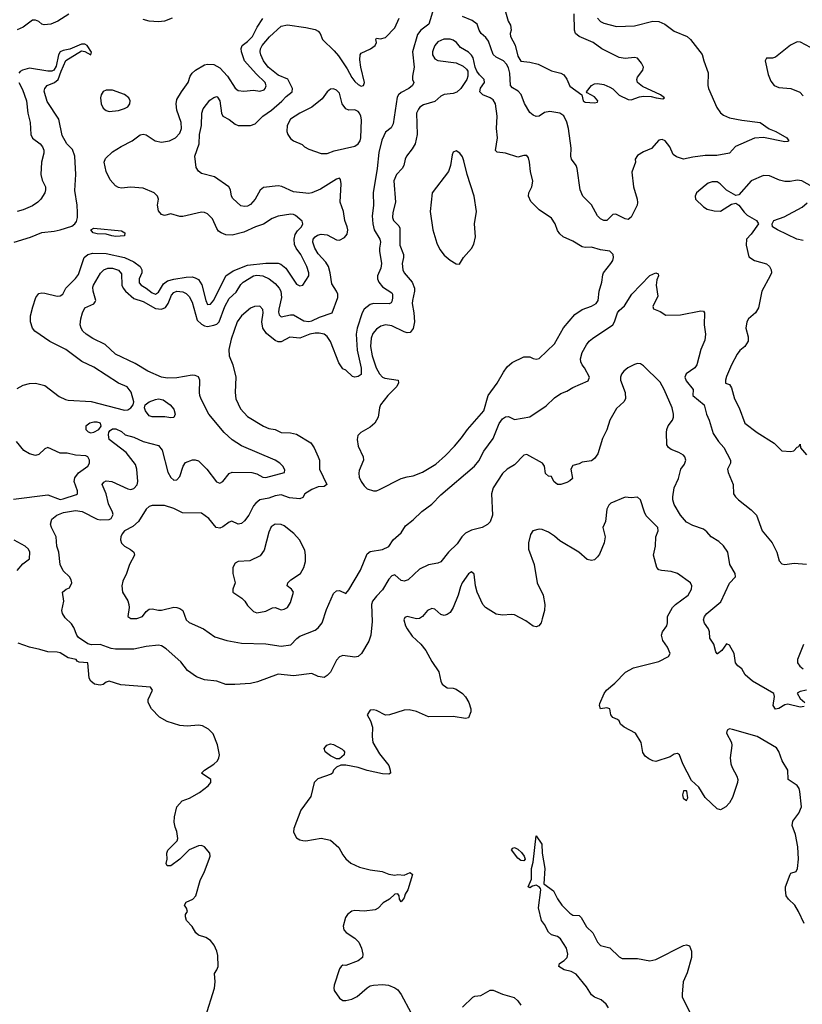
# Model space of a CAD drawing. Header units: inches. Extents: x 1384664 to 1536621, y 460766 to 646467.
# Tile 146 of 256: x 1443366 to 1448464, y 501544 to 507959. Entities that reach past the tile are written whole.
import ezdxf

# ---------------------------------------------------------------- set-up
doc = ezdxf.new("R2010")
doc.units = ezdxf.units.IN
doc.header["$MEASUREMENT"] = 0
doc.layers.add('B4540', color=7, linetype='Continuous')

msp = doc.modelspace()

# ---------------------------------------------------------------- linework, layer by layer
at = {"layer": 'B4540', "color": 5}
for points, elevation in [([(1443685.7, 507994.3), (1443615.6, 507950), (1443570, 507930.8), (1443525.7, 507925.7), (1443510.2, 507930.2), (1443490, 507947), (1443470, 507956.5), (1443450, 507955.3), (1443390, 507910.3), (1443350, 507892.4)], 620), ([(1446062.9, 508037.1), (1446031.3, 507930), (1445979.4, 507890), (1445957.9, 507862.1), (1445924.1, 507750), (1445935.5, 507650), (1445923.8, 507590), (1445925.5, 507570), (1445934, 507550), (1445924.6, 507530), (1445900.3, 507510), (1445850, 507485), (1445833.2, 507470), (1445825, 507455), (1445799, 507281.1), (1445786, 507254), (1445750, 507226), (1445737, 507203), (1445725.2, 507174.8), (1445705.6, 507094.4), (1445695.2, 506990), (1445668.6, 506831.4), (1445671.1, 506748.9), (1445661.9, 506681.9), (1445665.8, 506630), (1445675, 506590), (1445712.3, 506530), (1445717.1, 506510), (1445709.2, 506470), (1445710.1, 506450), (1445723.8, 506370), (1445719, 506341), (1445697.4, 506290), (1445697.4, 506270), (1445704.9, 506250), (1445730, 506218.6), (1445790, 506180.3), (1445795.4, 506170), (1445794.4, 506145.6), (1445790, 506123.7), (1445784.8, 506115.2), (1445771.9, 506108.1), (1445671.1, 506111.1), (1445650, 506104), (1445610, 506072.9), (1445597.1, 506050), (1445564.5, 505950), (1445558.5, 505910), (1445565.2, 505805.2), (1445590.9, 505689.1), (1445590, 505646.6), (1445570, 505633.6), (1445550, 505629.6), (1445534, 505634), (1445490, 505675.1), (1445470, 505683.7), (1445444.4, 505724.4), (1445390, 505862.7), (1445370, 505894.5), (1445350, 505909.6), (1445317.1, 505917.1), (1445290, 505917.4), (1445256, 505910), (1445190, 505884.2), (1445126, 505890), (1445070, 505861), (1445050, 505860.3), (1445030, 505868.8), (1444974.5, 505914.5), (1444949.9, 505949.9), (1444942.5, 505990), (1444952.7, 506050), (1444950.7, 506070), (1444930, 506091.8), (1444896, 506090), (1444870, 506080.3), (1444810, 506029.2), (1444782.4, 505990), (1444743.1, 505876.9), (1444729.5, 505810), (1444730.1, 505770.1), (1444754, 505710), (1444773.4, 505630), (1444769.3, 505530), (1444774.2, 505490), (1444803.9, 505423.9), (1444850, 505374.9), (1444953.4, 505310), (1444990, 505295.6), (1445030, 505288.9), (1445070, 505270.3), (1445130, 505268.2), (1445170, 505258.6), (1445262, 505202), (1445285.2, 505170), (1445311.4, 505110), (1445318.2, 505090), (1445320.1, 505030), (1445366, 504930), (1445350, 504918), (1445310, 504915.6), (1445270, 504898.7), (1445224, 504870), (1445210, 504847), (1445190, 504837.7), (1445124.6, 504844.6), (1445070, 504863.5), (1445030, 504858), (1444990, 504842.2), (1444930, 504830.6), (1444903.5, 504810), (1444889.2, 504790.8), (1444859, 504730), (1444830, 504693.8), (1444810, 504677.2), (1444790, 504671.5), (1444748.5, 504691.5), (1444730, 504686), (1444690, 504654), (1444670, 504647.3), (1444645.2, 504650), (1444599.3, 504710), (1444550, 504745.1), (1444426.6, 504746.6), (1444370, 504774.5), (1444310, 504794.5), (1444230, 504793), (1444210, 504787), (1444190, 504769.3), (1444139.3, 504690), (1444102.4, 504657.6), (1444048.9, 504630), (1444032.9, 504610), (1444024.4, 504590), (1444023.6, 504570), (1444029.3, 504549.3), (1444048.6, 504528.6), (1444088.1, 504508.1), (1444110, 504490.4), (1444114.4, 504470), (1444081.3, 504410), (1444061.3, 504350), (1444038, 504302), (1444032.6, 504270), (1444036.9, 504230), (1444070, 504173), (1444078, 504150), (1444079.6, 504130), (1444070.4, 504070), (1444090, 504058.3), (1444130, 504058.2), (1444165.6, 504070), (1444190, 504102.4), (1444210, 504118.7), (1444230, 504121.1), (1444270, 504111.7), (1444290, 504112.9), (1444370, 504131.7), (1444390, 504130.3), (1444410, 504123.1), (1444429, 504109), (1444451, 504050), (1444470, 504031), (1444563.6, 503990), (1444638, 503938), (1444715.1, 503915.1), (1444810, 503898), (1444970, 503893.7), (1445070, 503878.5), (1445133, 503887), (1445171.4, 503928.6), (1445190, 503942.3), (1445290, 503982.3), (1445310, 503996), (1445335.4, 504030), (1445364, 504116), (1445410, 504220.5), (1445430, 504238.4), (1445450, 504240.5), (1445490, 504221.6), (1445510, 504244.2), (1445586.8, 504373.2), (1445630, 504478.9), (1445650, 504495.3), (1445730, 504506.5), (1445770, 504526.3), (1445799.8, 504570), (1445850, 504615.3), (1445878.5, 504661.5), (1445930, 504700.2), (1445984.8, 504755.2), (1446050, 504801.8), (1446110, 504862.5), (1446329.5, 505050.5), (1446355.8, 505084.2), (1446390, 505148.5), (1446450, 505230.2), (1446490, 505329), (1446510, 505358.4), (1446530, 505371.2), (1446550, 505374.3), (1446590, 505354.9), (1446690, 505372.6), (1446795.7, 505444.3), (1446850, 505495), (1446890, 505524.2), (1446930, 505538), (1446970, 505563.8), (1447070, 505606), (1447077, 505630), (1447046, 505690), (1447029.7, 505710), (1447021.5, 505730), (1447019.8, 505750), (1447029.2, 505790.8), (1447058.6, 505841.4), (1447075.7, 505864.3), (1447097.5, 505882.5), (1447228.6, 505970), (1447240.3, 505990), (1447259.3, 506050), (1447270, 506064.6), (1447306.1, 506093.9), (1447353.5, 506170), (1447470, 506292.9), (1447510, 506310.3), (1447524, 506304), (1447526.4, 506290), (1447516.5, 506263.5), (1447512.2, 506230), (1447523.2, 506156.8), (1447490.6, 506090), (1447494.4, 506074.4), (1447537.3, 506057.3), (1447574, 506034), (1447670, 506036.1), (1447802.8, 506062.8), (1447819.1, 506059.1), (1447827.6, 506050), (1447824, 505970), (1447833.6, 505910), (1447828.2, 505871.8), (1447802.7, 505810), (1447777.2, 505710), (1447762.6, 505690), (1447708.1, 505651.9), (1447698.4, 505630), (1447707.2, 505607.2), (1447753.2, 505550), (1447751.6, 505510), (1447824.5, 505450), (1447839.3, 505390), (1447856.2, 505350), (1447882.5, 505262.5), (1447916.9, 505210), (1447951.5, 505171.5), (1447995.5, 505090), (1447995.2, 505070), (1447976.5, 505030), (1447980.3, 505010), (1448013.7, 504930), (1448016.5, 504870), (1448028.7, 504850), (1448048.7, 504830), (1448130, 504766.4), (1448165.3, 504730), (1448202, 504630), (1448268.2, 504550), (1448298, 504490), (1448314, 504434), (1448330, 504414), (1448350.5, 504410.5), (1448410, 504417.4), (1448490, 504411.5)], 660), ([(1447130.3, 507970), (1447150, 507948), (1447170, 507937.2), (1447254.3, 507914.3), (1447370, 507919.7), (1447489.7, 507950.3), (1447530, 507946.4), (1447567.3, 507930), (1447630, 507883.8), (1447713.4, 507850), (1447735.5, 507830), (1447811.7, 507731.7), (1447821.6, 507690), (1447850, 507612), (1447848.9, 507530), (1447853.4, 507510), (1447907.4, 507387.4), (1447931.4, 507351.4), (1447950, 507337.2), (1447990, 507320.6), (1448070, 507303.8), (1448189.2, 507289.2), (1448248.1, 507248.1), (1448291.4, 507231.4), (1448362.8, 507190), (1448376, 507170), (1448370, 507165.2), (1448350, 507163.6), (1448210.8, 507190.8), (1448152, 507188), (1448027.6, 507132.4), (1447990, 507089.8), (1447906, 507074), (1447830, 507073.7), (1447750, 507064.2), (1447690, 507050.9), (1447644.6, 507064.6), (1447621.8, 507081.8), (1447601.6, 507130), (1447570, 507169.5), (1447550, 507179.3), (1447530, 507173.2), (1447480.6, 507119.4), (1447430, 507098.4), (1447390, 507075.1), (1447374.8, 507050), (1447376.3, 507030), (1447353.6, 506966.4), (1447364.3, 506870), (1447389.1, 506790), (1447391.3, 506768.7), (1447388.4, 506750), (1447350, 506671.8), (1447330, 506657.2), (1447310, 506661.4), (1447248.9, 506691.1), (1447230, 506689.6), (1447190, 506651.6), (1447170, 506651.3), (1447150, 506662.4), (1447130, 506681.6), (1447090, 506751.8), (1447034, 506810), (1447017.4, 506850), (1446998, 506990), (1446989.8, 507010), (1446959.8, 507050), (1446955.3, 507070), (1446957.3, 507122.7), (1446941.6, 507250), (1446930, 507292.2), (1446910, 507331.6), (1446884.5, 507350), (1446819.4, 507360.6), (1446785.4, 507354.6), (1446750, 507329.5), (1446730, 507327.6), (1446710, 507336.9), (1446690, 507353.6), (1446653.5, 507413.5), (1446632.6, 507472.6), (1446613.1, 507493.1), (1446575.7, 507515.7), (1446562.4, 507530), (1446559.1, 507610), (1446550, 507646), (1446537.9, 507670), (1446516.4, 507690), (1446470, 507715), (1446450, 507732.1), (1446419.9, 507819.9), (1446403, 507843), (1446372.4, 507870), (1446359.3, 507890), (1446346.9, 507930), (1446314.2, 507954.2), (1446250, 507978.8)], 660), ([(1446521.3, 508041.3), (1446547.1, 507950), (1446562.5, 507922.5), (1446566.9, 507890), (1446560.4, 507870), (1446562.5, 507850), (1446593.8, 507793.8), (1446610, 507721.3), (1446630, 507688.2), (1446690, 507682.1), (1446743.6, 507670), (1446830, 507626.4), (1446890, 507609.8), (1446910, 507599.8), (1446930, 507571.2), (1446950, 507525.1), (1447028.7, 507470), (1447035.3, 507430), (1447050, 507421.2), (1447110, 507417), (1447130, 507422), (1447132.7, 507430), (1447110, 507455.5), (1447062, 507482), (1447058, 507490), (1447090.7, 507530), (1447110, 507540.5), (1447130, 507543.1), (1447170, 507536.5), (1447210, 507520.3), (1447230, 507507.6), (1447270, 507466.6), (1447330, 507439.3), (1447350, 507436.4), (1447403.1, 507456.9), (1447430, 507461.2), (1447478.7, 507458.7), (1447511.1, 507448.9), (1447555.6, 507444.4), (1447566, 507450), (1447540.7, 507470), (1447423.4, 507523.4), (1447390.2, 507550), (1447385.4, 507570), (1447390, 507583.7), (1447425.3, 507630), (1447428.8, 507650), (1447416.4, 507676.4), (1447390, 507708.5), (1447370, 507712.8), (1447310, 507705.1), (1447270, 507713), (1447157.1, 507770), (1447100.9, 507810), (1447011.1, 507850), (1446987.1, 507870), (1446979.6, 507890), (1446977.9, 507997.9)], 640), ([(1443350, 505557.1), (1443390, 505577.4), (1443430, 505589), (1443470, 505591.1), (1443530, 505575.2), (1443624.1, 505504.1), (1443664.5, 505484.5), (1443681.1, 505481.1), (1443830.9, 505470.9), (1444050, 505415.2), (1444070, 505417.7), (1444090.2, 505430), (1444105.9, 505450), (1444110.1, 505470), (1444091.8, 505531.8), (1444066.4, 505566.4), (1444010, 505590.9), (1443850, 505694.6), (1443771.4, 505731.4), (1443666.3, 505810), (1443562.5, 505862.5), (1443464.6, 505930), (1443448.9, 505948.9), (1443436.3, 505990), (1443437.1, 506030), (1443452.1, 506087.9), (1443470.9, 506149.1), (1443490, 506174.2), (1443510, 506178.9), (1443530, 506176.8), (1443610, 506158), (1443630, 506158.9), (1443648, 506170), (1443667.6, 506210), (1443730, 506273.2), (1443750, 506299.3), (1443786.8, 506410), (1443810.1, 506429.9), (1443843.1, 506436.9), (1443930, 506435.7), (1444049.2, 506409.2), (1444110, 506382.2), (1444150.4, 506350), (1444162.3, 506330), (1444162.5, 506310), (1444143.6, 506270), (1444144.8, 506244.8), (1444157.3, 506230), (1444190.5, 506210.5), (1444230, 506178.7), (1444250, 506169.9), (1444270, 506183.5), (1444302.2, 506237.8), (1444330, 506258.1), (1444370, 506269.6), (1444450, 506281.8), (1444490, 506282.8), (1444510, 506277.6), (1444530, 506265.6), (1444552.7, 506232.7), (1444578.4, 506130), (1444590, 506103.1), (1444610, 506105.1), (1444630, 506132), (1444709.2, 506290), (1444756.5, 506323.5), (1444850, 506358.7), (1444970, 506373.5), (1445050, 506371.9), (1445067.2, 506367.1), (1445100, 506340), (1445170, 506236.3), (1445190, 506224.4), (1445211.3, 506228.7), (1445248.7, 506290), (1445250.2, 506310), (1445236.3, 506350), (1445197.2, 506430), (1445168, 506470), (1445155.4, 506495.4), (1445153.1, 506530), (1445161.5, 506558.5), (1445176.5, 506583.5), (1445200.8, 506610), (1445210.4, 506630), (1445205.8, 506645.8), (1445163, 506683), (1445150.3, 506690.3), (1445131.4, 506691.4), (1445050, 506679.7), (1445010, 506663.6), (1444953.5, 506626.5), (1444902, 506610), (1444825.5, 506574.5), (1444750, 506555.8), (1444710, 506558), (1444678.7, 506570), (1444662.2, 506582.2), (1444650, 506598.9), (1444621.8, 506661.8), (1444590, 506693.8), (1444570, 506702.3), (1444550, 506704.5), (1444430, 506676.2), (1444410, 506675.9), (1444350, 506694), (1444310, 506682.6), (1444290, 506689), (1444270, 506714), (1444264.5, 506750), (1444270.2, 506790.2), (1444263.6, 506810), (1444242, 506830), (1444170, 506861.6), (1444088.1, 506868.1), (1444030, 506862.1), (1444010, 506865), (1443990, 506875.9), (1443955.9, 506915.9), (1443929.5, 506969.5), (1443917.2, 507030), (1443924.3, 507055.7), (1443970, 507098.8), (1444026.4, 507133.6), (1444099, 507170), (1444150, 507209.6), (1444170, 507214), (1444190, 507207.8), (1444249.6, 507170), (1444290, 507160.7), (1444342, 507170), (1444381.1, 507190), (1444410, 507219.6), (1444419.8, 507250), (1444417.8, 507290), (1444390.7, 507370), (1444385.9, 507410), (1444390, 507438), (1444419.8, 507490), (1444464.5, 507550), (1444476.9, 507590), (1444490.2, 507610), (1444511.2, 507630), (1444570, 507664.5), (1444590, 507669.9), (1444630, 507666.5), (1444670, 507644.4), (1444720.2, 507590), (1444770, 507512.8), (1444790, 507498.5), (1444826.5, 507493.5), (1444890, 507499.9), (1444930, 507493.8), (1444957.8, 507502.2), (1444966.2, 507510), (1444971.4, 507528.6), (1444965.1, 507550), (1444906.7, 507606.7), (1444830, 507691.3), (1444810.1, 507750), (1444809, 507771), (1444814.7, 507790), (1444850, 507816), (1444881.7, 507850), (1444912.9, 507910), (1444950, 507966.6)], 620), ([(1448475.1, 503484.9), (1448450, 503480.4), (1448370, 503498.9), (1448350, 503494.6), (1448310, 503471), (1448288.2, 503468.2), (1448273.8, 503490), (1448283.1, 503550), (1448277.3, 503570), (1448139.1, 503650), (1448090.7, 503690), (1448070.8, 503730), (1448044, 503750), (1448027.7, 503770), (1448018.8, 503830), (1447990, 503884.7), (1447970, 503892), (1447939, 503850), (1447911.8, 503828.2), (1447908.4, 503828.4), (1447900.5, 503840.5), (1447886.4, 503890), (1447862, 503930), (1447859.3, 503970), (1447852, 503990), (1447826.4, 504026.4), (1447820.7, 504050), (1447826.4, 504070), (1447842.2, 504090), (1447932.9, 504167.1), (1447990, 504287.2), (1448029.1, 504330), (1448026.7, 504350), (1447992.3, 504410), (1447978.2, 504490), (1447950.8, 504530.8), (1447920.2, 504560.2), (1447870.5, 504590), (1447842.3, 504622.3), (1447819.9, 504639.9), (1447750, 504663.2), (1447710, 504684.5), (1447670.2, 504730), (1447630, 504801), (1447620.4, 504830), (1447619.5, 504850), (1447629.2, 504910), (1447658, 504970), (1447672.2, 505030), (1447696.6, 505063.4), (1447705.4, 505090), (1447699.3, 505110), (1447690, 505122), (1447660.1, 505140.1), (1447610, 505159.3), (1447592.2, 505172.2), (1447582, 505190), (1447578.5, 505270), (1447582, 505290), (1447590, 505312.6), (1447617.7, 505350), (1447624.2, 505370), (1447625.6, 505390), (1447617.1, 505430), (1447564.8, 505550), (1447536.9, 505596.9), (1447430, 505703.5), (1447410, 505716.8), (1447390, 505718.9), (1447370, 505713.1), (1447327.7, 505690), (1447302, 505670), (1447285.7, 505650), (1447278.7, 505630), (1447278.6, 505610), (1447309.9, 505530), (1447312, 505490), (1447300.5, 505470), (1447254.4, 505425.6), (1447210.9, 505350), (1447190, 505287.3), (1447163, 505230), (1447131.1, 505130), (1447110, 505099.5), (1447090, 505086), (1447030, 505076.4), (1447010, 505065.5), (1446970, 505054), (1446955.1, 505030), (1446966, 504970), (1446950, 504954), (1446930, 504944), (1446890, 504930.8), (1446870, 504930.8), (1446846, 504950), (1446830, 504982), (1446810, 504984.7), (1446790, 505002), (1446784.7, 505050), (1446772, 505070), (1446670, 505126.7), (1446650, 505121.3), (1446590, 505059.5), (1446540.9, 505030), (1446510, 505001.6), (1446450, 504908.2), (1446440.2, 504870), (1446445.6, 504730), (1446430, 504686.8), (1446413.2, 504670), (1446379, 504650), (1446310, 504633.4), (1446270, 504612.8), (1446246.6, 504590), (1446215, 504545), (1446159.8, 504490), (1446110, 504427.8), (1446090, 504418.6), (1446030, 504407.6), (1445970, 504379.3), (1445897, 504310), (1445870, 504300.9), (1445862.6, 504302.6), (1445850, 504306), (1445810, 504343.1), (1445790, 504336.5), (1445770, 504313.8), (1445730, 504244.6), (1445690, 504204.4), (1445663.5, 504170), (1445658.2, 504150), (1445661.3, 504038.7), (1445653.6, 503950), (1445640.8, 503910), (1445593.5, 503830), (1445570, 503810.3), (1445550, 503805.3), (1445470, 503816.1), (1445450, 503808), (1445430, 503786), (1445390, 503708.7), (1445370, 503686.4), (1445350, 503673), (1445310, 503679.1), (1445270, 503700.5), (1445150, 503685.3), (1445050, 503694.9), (1444914.7, 503645.3), (1444870, 503634.9), (1444766.9, 503626.9), (1444710, 503628.4), (1444650, 503650.4), (1444570, 503658.4), (1444518.7, 503678.7), (1444459.5, 503719.5), (1444416, 503776), (1444320.6, 503860.6), (1444290, 503880.3), (1444270, 503883.2), (1444190, 503875.9), (1444110, 503858.3), (1443990, 503858.9), (1443962.7, 503862.7), (1443890, 503888.9), (1443833.2, 503886.8), (1443810, 503893.4), (1443750, 503934), (1443737.8, 503950), (1443718.2, 503998.2), (1443702.8, 504022.8), (1443662.7, 504062.8), (1443644.9, 504090), (1443641.3, 504110), (1443654.4, 504170), (1443646, 504230), (1443670, 504249.2), (1443690, 504257.2), (1443706, 504290), (1443702.4, 504310), (1443690.4, 504330), (1443650, 504368.2), (1443630.2, 504410), (1443621.6, 504490), (1443608.6, 504530), (1443604.3, 504590), (1443573.5, 504650), (1443566.6, 504673.4), (1443575.6, 504704.4), (1443607.9, 504732.1), (1443652, 504748), (1443730, 504762.3), (1443774, 504754), (1443870, 504705.5), (1443890, 504701.5), (1443950, 504703.8), (1443962, 504710), (1443974.3, 504734.3), (1443971.8, 504750), (1443945.5, 504805.5), (1443930, 504870.4), (1443904.6, 504930), (1443913.3, 504946.7), (1443930, 504954.4), (1443967.3, 504950), (1444070, 504902.3), (1444090, 504899.1), (1444110, 504905.8), (1444131.6, 504928.4), (1444136, 504950), (1444130.1, 505030), (1444120.1, 505060.1), (1444060, 505140), (1443950, 505223.1), (1443944.7, 505255.3), (1443947.7, 505272.3), (1443956.7, 505283.3), (1443970, 505293.6), (1443992.9, 505292.9), (1444030, 505277.2), (1444053.6, 505253.6), (1444110, 505239.7), (1444171.5, 505211.5), (1444270, 505184.7), (1444293.5, 505153.5), (1444332.2, 505012.2), (1444350, 504975.8), (1444370, 504959.8), (1444390, 504960.3), (1444410, 504983), (1444430.2, 505050), (1444446.7, 505073.3), (1444491, 505091), (1444510, 505092.2), (1444530, 505084.2), (1444584.2, 505030), (1444647.4, 504947.4), (1444670, 504939.5), (1444690, 504950.8), (1444730, 505002.2), (1444750, 505010.8), (1444879, 505010), (1444910, 504999.4), (1444950, 504977.8), (1444970, 504975.4), (1445090.2, 505009.8), (1445094, 505026), (1445080.4, 505050), (1445060.4, 505070), (1445029.4, 505089.4), (1444810, 505182.5), (1444750, 505222.9), (1444698.2, 505270), (1444599.3, 505390), (1444547.5, 505487.5), (1444538.6, 505510), (1444537, 505530), (1444540.2, 505610), (1444530, 505631.4), (1444510, 505641.3), (1444490, 505642.2), (1444390, 505626.1), (1444330, 505624.2), (1444290, 505631.1), (1444201.3, 505670), (1444119.4, 505719.4), (1443990, 505780.2), (1443922.5, 505842.5), (1443841.7, 505881.7), (1443798.4, 505910), (1443778.4, 505930), (1443766.4, 505950), (1443761.3, 505970), (1443764, 506010), (1443775.6, 506050), (1443790, 506081), (1443850, 506108.3), (1443858.4, 506121.6), (1443861.5, 506130), (1443844.9, 506190), (1443843.4, 506216.6), (1443846, 506230), (1443893.4, 506306.6), (1443914.8, 506330), (1443940.8, 506339.2), (1443970, 506339.3), (1444010, 506328), (1444030, 506304), (1444032.1, 506230), (1444039.5, 506210), (1444054.5, 506190), (1444110, 506143), (1444170, 506123.7), (1444250, 506076.7), (1444290, 506073.1), (1444315, 506085), (1444334, 506110), (1444355.5, 506164.5), (1444370, 506182.5), (1444390.2, 506189.8), (1444430, 506186.2), (1444450, 506174.6), (1444470, 506155.3), (1444490, 506119.7), (1444521.5, 506001.5), (1444550, 505974.3), (1444570, 505964.3), (1444590, 505961.1), (1444630, 505967.8), (1444650, 505976.4), (1444664.8, 505990), (1444701.9, 506090), (1444730, 506142.5), (1444776.1, 506183.9), (1444806.2, 506233.8), (1444821.3, 506250), (1444890, 506289.9), (1444910, 506295.4), (1444949.6, 506290), (1444990.3, 506270.3), (1445030, 506239.9), (1445056.7, 506210), (1445067.9, 506190), (1445072.1, 506150), (1445053.6, 506073.6), (1445052.7, 506052.7), (1445056.4, 506036.4), (1445070, 506023.1), (1445130, 506037.1), (1445150, 506036.1), (1445217.6, 505997.6), (1445250, 505992.6), (1445270, 505996.9), (1445319.1, 506020.9), (1445402.6, 506050), (1445438.4, 506150), (1445437.8, 506170), (1445430.1, 506190), (1445399.1, 506239.1), (1445389.1, 506310), (1445376.9, 506350), (1445359.5, 506379.5), (1445310, 506432.9), (1445288.6, 506470), (1445275, 506510), (1445276.9, 506530), (1445290, 506544.5), (1445305.7, 506554.3), (1445330, 506561.1), (1445370, 506557.8), (1445430, 506524.9), (1445450, 506523.6), (1445481, 506539), (1445498.2, 506561.8), (1445502.7, 506590), (1445498.9, 506610), (1445483.2, 506650), (1445474.8, 506710), (1445453.9, 506770), (1445461.1, 506890), (1445456.9, 506916.9), (1445450, 506927.3), (1445430, 506919.5), (1445325.2, 506854.8), (1445270, 506831.1), (1445250, 506827.1), (1445150, 506837.3), (1445072.7, 506872.7), (1445050, 506876.3), (1444955, 506865), (1444931.9, 506848.1), (1444900.8, 506790), (1444870, 506754.7), (1444850, 506744.1), (1444830, 506741.1), (1444807.3, 506747.3), (1444754.2, 506794.2), (1444745.8, 506810), (1444739.7, 506850), (1444728.8, 506870), (1444635.4, 506935.4), (1444550, 506957.2), (1444530, 506971.7), (1444516.3, 506996.3), (1444506.7, 507070), (1444535.6, 507150), (1444538.3, 507210), (1444550.2, 507270), (1444552.7, 507350), (1444562.2, 507377.8), (1444604.4, 507435.5), (1444630, 507453), (1444650, 507457.6), (1444654.5, 507454.5), (1444670, 507429.3), (1444679.7, 507350), (1444689.7, 507330), (1444730, 507309.8), (1444770, 507278.1), (1444790, 507269.9), (1444870, 507270.5), (1444899.1, 507280.9), (1444949.4, 507330), (1445006.9, 507370), (1445072.8, 507427.2), (1445101.6, 507458.4), (1445142, 507490), (1445142.3, 507510), (1445112.2, 507572.2), (1445050, 507597), (1444983.7, 507650), (1444954, 507690), (1444936.1, 507730), (1444932.7, 507750), (1444935.6, 507770), (1444946, 507790), (1444993.6, 507846.4), (1445070, 507916.5), (1445110, 507926.5), (1445230, 507909), (1445290, 507894.4), (1445310, 507884.7), (1445322.4, 507870), (1445338.7, 507830), (1445415.5, 507755.5), (1445443, 507723), (1445499.9, 507639.9), (1445530, 507583.1), (1445550, 507555.6), (1445570, 507535.8), (1445590, 507526.3), (1445604.7, 507530), (1445611.6, 507550), (1445588.7, 507648.7), (1445582.5, 507697.5), (1445583.8, 507730), (1445590, 507741.3), (1445650.7, 507770), (1445680.7, 507790), (1445691.3, 507811.3), (1445686.8, 507830), (1445690, 507838), (1445715.3, 507835.3), (1445750, 507842.7), (1445810, 507906.6), (1445838.9, 507970)], 640), ([(1444358.7, 507970), (1444310, 507950.2), (1444270, 507946), (1444210, 507949.2), (1444170, 507961.1)], 620), ([(1443330, 506508.9), (1443437.1, 506542.9), (1443510, 506573.3), (1443590, 506580.5), (1443630.5, 506589.5), (1443705.8, 506614.2), (1443725.9, 506630), (1443735.4, 506644.6), (1443742.2, 506670), (1443743.5, 506703.5), (1443741.6, 506750), (1443725.3, 506845.3), (1443731.5, 506950), (1443726.3, 507070), (1443710, 507113.7), (1443674.4, 507150), (1443643.7, 507203.7), (1443620.6, 507310), (1443545.8, 507425.8), (1443525.9, 507494.1), (1443529.3, 507510.7), (1443544.4, 507530), (1443593.1, 507550), (1443617.2, 507570), (1443635.5, 507624.5), (1443667.2, 507692.8), (1443770, 507755.6), (1443791.1, 507751.1), (1443830, 507729.4), (1443833.3, 507746.7), (1443804.9, 507790), (1443790, 507800.2), (1443770, 507800.5), (1443692.2, 507767.8), (1443650, 507758), (1443630, 507748.7), (1443619.8, 507730), (1443603.5, 507656.5), (1443589.1, 507630.9), (1443575.3, 507624.7), (1443550, 507623), (1443430, 507643.8), (1443383.6, 507630), (1443370, 507622.4), (1443360.7, 507610)], 580), ([(1448517.7, 507777.7), (1448452.1, 507812.1), (1448430, 507815.1), (1448387.3, 507792.7), (1448290, 507715.1), (1448269.3, 507709.3), (1448230, 507708), (1448222.8, 507690), (1448241.7, 507601.7), (1448257.6, 507557.6), (1448280.7, 507530), (1448310, 507517.1), (1448390, 507510.4), (1448447.5, 507487.5), (1448470, 507462.8)], 680), ([(1443361.1, 507550), (1443383.7, 507503.7), (1443410.5, 507430), (1443419, 507350), (1443435.1, 507290), (1443437.9, 507210), (1443450, 507187), (1443498.8, 507150), (1443515.1, 507130), (1443523, 507110), (1443523.1, 507090), (1443509.4, 507030.6), (1443503.4, 506950), (1443512.6, 506912.6), (1443533.4, 506870), (1443534.9, 506850), (1443529.9, 506830), (1443503.7, 506790), (1443484.6, 506770), (1443450, 506745.7), (1443390, 506719.5), (1443350, 506710.2)], 580), ([(1448529.5, 506870), (1448461.2, 506910), (1448430, 506912.5), (1448385.3, 506905.3), (1448350, 506905.1), (1448314.3, 506914.3), (1448250, 506942.7), (1448210, 506944.5), (1448130, 506909.3), (1448050, 506817.2), (1448030, 506814), (1447970, 506849.3), (1447929.3, 506890), (1447910, 506901.6), (1447877.3, 506902.7), (1447850, 506893.6), (1447830, 506879.5), (1447775.5, 506830), (1447766, 506810), (1447768.8, 506788.8), (1447819.8, 506739.8), (1447844.9, 506724.9), (1447890, 506712.7), (1447930, 506710.6), (1448002.5, 506757.5), (1448030, 506762.8), (1448050, 506751), (1448084.6, 506704.6), (1448104.9, 506684.9), (1448164.7, 506650), (1448178, 506630), (1448130, 506561.2), (1448100.7, 506530), (1448099.1, 506490), (1448114.8, 506414.8), (1448151.3, 506390), (1448230, 506367.7), (1448251, 506350), (1448260.7, 506330), (1448262, 506310), (1448254.9, 506290), (1448201.1, 506190), (1448178.5, 506081.4), (1448159.3, 506050), (1448112.7, 506010), (1448102.7, 505990), (1448096.5, 505950), (1448111.8, 505891.8), (1448110, 505863.6), (1448090, 505830.9), (1448057.2, 505802.8), (1448039.1, 505780.9), (1448002.4, 505710), (1447970, 505634), (1447962.4, 505610), (1447964, 505590), (1447990, 505583), (1448001.5, 505561.5), (1448021.7, 505490), (1448051.9, 505430), (1448088.8, 505330), (1448170, 505270.4), (1448280.3, 505200.3), (1448330, 505150.8), (1448390, 505146.8), (1448409.1, 505150.9), (1448430, 505174), (1448442, 505178), (1448450, 505194), (1448452, 505170), (1448490, 505124.7)], 680), ([(1448470, 506520.7), (1448429, 506530), (1448302, 506590), (1448268.7, 506610), (1448268, 506630), (1448278, 506650), (1448345.1, 506674.9), (1448463.1, 506736.9), (1448494.6, 506765.4)], 680), ([(1443325.2, 504834.8), (1443550, 504862.7), (1443630, 504834.1), (1443650, 504836.7), (1443735.4, 504864.6), (1443742.6, 504870), (1443743.5, 504890), (1443721.2, 504950), (1443725, 504975), (1443750, 505006.2), (1443810.4, 505050), (1443821.3, 505070), (1443820.3, 505090), (1443810.2, 505110.2), (1443797.6, 505117.6), (1443730, 505122.9), (1443675.1, 505135.1), (1443630, 505134.6), (1443550, 505170.8), (1443530, 505162.6), (1443490, 505125.5), (1443470, 505120.7), (1443430, 505131.1), (1443392.7, 505152.7), (1443346, 505210)], 620), ([(1448475.3, 502070), (1448439.5, 502150), (1448414.9, 502190), (1448372.7, 502230), (1448359.5, 502250), (1448353.4, 502290), (1448354.9, 502310), (1448383.7, 502390), (1448390, 502399.5), (1448424.7, 502410), (1448431.7, 502428.3), (1448439.6, 502490), (1448434.9, 502570), (1448419.2, 502650), (1448398.3, 502710), (1448402.6, 502737.5), (1448442, 502790), (1448458, 502830), (1448447.7, 502930), (1448442.7, 502950), (1448430.1, 502970.1), (1448370.5, 503010), (1448368.9, 503070), (1448332.9, 503130), (1448311.7, 503191.7), (1448296, 503216), (1448170, 503288.9), (1448010, 503335.3), (1447990, 503339.3), (1447973.2, 503330), (1447969.7, 503310), (1448001.5, 503250), (1448004.8, 503230), (1447993.7, 503150), (1447998.2, 503110), (1448006.2, 503086.2), (1448036.5, 503030), (1448042.9, 503010), (1448041.8, 502990), (1448010, 502890.7), (1447990, 502856.3), (1447965.2, 502830), (1447930, 502810.8), (1447910, 502818.8), (1447831.8, 502891.8), (1447790, 502958), (1447742.6, 503002.6), (1447686.4, 503110), (1447662.8, 503170), (1447650, 503178), (1447630, 503174), (1447602.8, 503157.2), (1447510, 503126.7), (1447490, 503130.3), (1447463.4, 503143.4), (1447441.2, 503161.2), (1447424.5, 503184.5), (1447414, 503250), (1447377.3, 503310), (1447302.8, 503350), (1447278.8, 503370), (1447270.4, 503390.4), (1447260.5, 503400.5), (1447230, 503413.4), (1447217.1, 503430), (1447210.3, 503470.3), (1447190, 503475.3), (1447148.5, 503470), (1447141.8, 503490), (1447145.1, 503505.1), (1447173.5, 503570), (1447189.2, 503590.8), (1447243, 503637), (1447311.8, 503708.2), (1447364.5, 503735.5), (1447530, 503778.3), (1447591.5, 503810), (1447602.6, 503830), (1447584.9, 503870), (1447554.9, 503914.9), (1447545.6, 503950), (1447552.9, 503970), (1447580.8, 504010), (1447586.5, 504030), (1447585.5, 504070), (1447617.6, 504130), (1447637.7, 504150), (1447719.5, 504210), (1447742.4, 504250), (1447743.8, 504270), (1447734.9, 504290), (1447650.2, 504350.2), (1447610, 504364.9), (1447546, 504370), (1447530, 504375.3), (1447515.3, 504390), (1447494.7, 504470), (1447507.9, 504530), (1447508.8, 504590), (1447525.5, 504630), (1447523.1, 504650), (1447446.6, 504726.6), (1447434.8, 504750), (1447410, 504831), (1447390, 504847.3), (1447350, 504844), (1447310, 504847.7), (1447217.2, 504810), (1447202.8, 504797.2), (1447191.2, 504770), (1447182.7, 504690), (1447165.1, 504650), (1447178.7, 504590), (1447173.4, 504550), (1447142.1, 504477.9), (1447130, 504458.7), (1447110, 504441.1), (1447090, 504435.8), (1447063.1, 504443.1), (1447007.3, 504490), (1446883.6, 504563.6), (1446850, 504593.7), (1446810, 504620.3), (1446770, 504637), (1446750, 504639.5), (1446709.2, 504630), (1446694.2, 504605.8), (1446679.6, 504550), (1446681.1, 504510), (1446717.2, 504410), (1446736.9, 504290), (1446775.1, 504210), (1446787.3, 504150), (1446784.2, 504110), (1446770, 504056), (1446762, 504030), (1446748.7, 504010), (1446730, 504003), (1446710, 504008.2), (1446662.3, 504042.3), (1446590, 504081.6), (1446570, 504084.9), (1446510, 504080.3), (1446470, 504085.7), (1446400.4, 504130), (1446383.6, 504150), (1446347, 504230), (1446335.8, 504270), (1446326, 504346), (1446310, 504361.7), (1446290, 504349.1), (1446248.6, 504290), (1446236.5, 504263.5), (1446223.2, 504210), (1446188.7, 504130), (1446170, 504098), (1446150, 504083.1), (1446130, 504077.6), (1446110, 504083), (1446070, 504119.5), (1446050, 504122.6), (1446022.9, 504110), (1445989.8, 504070.2), (1445970, 504058.3), (1445950, 504056.1), (1445890, 504071.6), (1445875.3, 504064.7), (1445867.8, 504050), (1445879.3, 504010), (1445889.8, 503990), (1445922.5, 503942.5), (1445979.3, 503890), (1446010.7, 503850), (1446050, 503778.7), (1446095.8, 503710), (1446108.7, 503648.7), (1446117.6, 503630), (1446150, 503606.6), (1446190, 503603.5), (1446210, 503597.4), (1446249.6, 503570), (1446270, 503547), (1446292.6, 503510), (1446305.6, 503470), (1446304.5, 503450), (1446290, 503411.3), (1446270, 503406.8), (1446190, 503418.7), (1446030, 503416.4), (1445950, 503452.2), (1445902, 503462), (1445870, 503460.4), (1445775.3, 503430), (1445750, 503427.8), (1445690, 503457.8), (1445670, 503463.7), (1445650, 503460.5), (1445629.3, 503430), (1445651.9, 503391.9), (1445664.7, 503350), (1445661.6, 503290), (1445667.3, 503250), (1445710, 503176), (1445770, 503100.9), (1445780.4, 503070), (1445780.7, 503050), (1445770, 503044.7), (1445730, 503045.5), (1445628.5, 503068.5), (1445570, 503086.8), (1445490, 503101.5), (1445457.2, 503102.8), (1445429.4, 503090), (1445410, 503070.6), (1445402.9, 503050), (1445395.4, 503044.6), (1445307.6, 503012.4), (1445285.1, 502990), (1445262, 502898), (1445198.5, 502810), (1445150.9, 502690), (1445150, 502665.2), (1445169.8, 502629.8), (1445190, 502616.9), (1445210, 502611.1), (1445230, 502609.6), (1445330, 502626.3), (1445390, 502613), (1445446, 502566), (1445470, 502517.2), (1445491.2, 502491.2), (1445524, 502464), (1445578.5, 502438.5), (1445650, 502420.4), (1445728, 502410), (1445770, 502392.7), (1445810, 502385.2), (1445830, 502389), (1445870, 502385.2), (1445910, 502404), (1445924, 502390), (1445894.8, 502290), (1445878, 502262), (1445870, 502238), (1445850, 502211.3), (1445840.7, 502230), (1445838.8, 502250), (1445830, 502264.7), (1445810, 502261), (1445775.3, 502230), (1445733.8, 502206.2), (1445701.2, 502170), (1445681, 502159), (1445610, 502150.3), (1445550, 502156.5), (1445528.7, 502151.3), (1445500.7, 502130), (1445488, 502110), (1445474.2, 502054.2), (1445477, 502030), (1445492.8, 502012.8), (1445550, 501976.3), (1445575.4, 501950), (1445592.1, 501910), (1445600.7, 501870), (1445599.5, 501850), (1445570, 501828.5), (1445490, 501797.3), (1445470, 501798.8), (1445461.2, 501790), (1445450, 501776), (1445414.3, 501670), (1445411.6, 501650), (1445415.3, 501635.3), (1445450, 501584), (1445470, 501569.2), (1445490, 501569.2), (1445530, 501578), (1445565.1, 501594.9), (1445630, 501651.6), (1445650, 501664.2), (1445670, 501669.6), (1445730, 501673.3), (1445768, 501670), (1445810, 501651.8), (1445830, 501638), (1445850, 501609.3), (1445914.7, 501490)], 620), ([(1443350.4, 504370), (1443386.4, 504413.6), (1443430, 504446), (1443431.7, 504490), (1443423.8, 504510), (1443403, 504530), (1443330, 504568.8)], 620), ([(1444576.9, 501463.1), (1444635, 501650), (1444639.5, 501690), (1444635.1, 501744.9), (1444651.3, 501770), (1444658, 501790), (1444656.7, 501863.3), (1444650.2, 501890.2), (1444632.4, 501930), (1444610, 501959.1), (1444578.7, 501978.7), (1444530, 501995.5), (1444513.4, 502010), (1444490.4, 502050.4), (1444453.4, 502090), (1444445.5, 502114.5), (1444447.3, 502130), (1444458.8, 502150), (1444453.4, 502170), (1444440.7, 502190), (1444450.7, 502210), (1444493.4, 502230), (1444513, 502250), (1444542, 502350), (1444570, 502408.7), (1444600.7, 502490), (1444606, 502510), (1444604.7, 502530), (1444571, 502571), (1444550, 502578.8), (1444530, 502576.3), (1444469.6, 502550.4), (1444410, 502490.8), (1444350, 502446.8), (1444326, 502446), (1444321, 502461), (1444326, 502490), (1444324.7, 502530), (1444331.1, 502548.9), (1444391, 502609), (1444395.3, 502624.7), (1444390.9, 502669.1), (1444378, 502698), (1444373, 502730), (1444374.4, 502765.6), (1444390.8, 502830), (1444423.8, 502870), (1444472.5, 502887.5), (1444536.5, 502923.5), (1444593, 502967), (1444610.5, 502990), (1444610.7, 503010), (1444550.7, 503050), (1444570.4, 503070), (1444631.1, 503108.9), (1444653.8, 503130), (1444664.3, 503150), (1444667, 503170), (1444654.4, 503234.4), (1444625.6, 503305.6), (1444596.9, 503336.9), (1444558, 503358), (1444530, 503362.5), (1444457.3, 503357.3), (1444410, 503361.5), (1444327.8, 503387.8), (1444276.1, 503416.1), (1444224.6, 503470), (1444202.7, 503510), (1444204, 503530), (1444231.8, 503590), (1444219.1, 503610), (1444026.1, 503626.1), (1443950, 503648.9), (1443930, 503643.7), (1443910, 503628.9), (1443890, 503623.2), (1443854, 503630), (1443828.7, 503650), (1443818.4, 503670), (1443810.5, 503770), (1443754.2, 503774.2), (1443740.4, 503780.4), (1443734, 503790), (1443682.2, 503802.2), (1443630, 503833.7), (1443610, 503838.9), (1443550, 503840.4), (1443496.9, 503856.9), (1443430.8, 503870), (1443356.2, 503896.2)], 620), ([(1448472.3, 503887.8), (1448432.3, 503790), (1448433.2, 503770), (1448446.6, 503746.6), (1448469.4, 503729.4)], 640), ([(1448490, 503591), (1448450, 503582.8), (1448430, 503571.3), (1448450, 503536), (1448481.2, 503510)], 640), ([(1447200.9, 501520.9), (1447186.1, 501546.1), (1447153.6, 501573.6), (1447110, 501591.6), (1447090, 501605.6), (1447058.6, 501658.6), (1446990, 501741.1), (1446958.2, 501758.2), (1446912.3, 501770), (1446877, 501790), (1446882.7, 501810), (1446912.3, 501830), (1446931.8, 501850), (1446936.9, 501870), (1446928.3, 501910), (1446889.7, 501970), (1446870, 501987.1), (1446830, 501996.9), (1446810, 502014), (1446785.2, 502065.2), (1446765.6, 502090), (1446746.2, 502173.8), (1446761.7, 502290), (1446758.6, 502298.6), (1446750, 502309.6), (1446730, 502320.9), (1446706, 502314), (1446690, 502302.7), (1446679, 502310), (1446699.7, 502360.3), (1446699.7, 502430), (1446710.8, 502470), (1446730, 502642), (1446768.1, 502588.1), (1446770.2, 502530), (1446786.7, 502430), (1446780.5, 502330), (1446843, 502283), (1446870, 502230.5), (1446897.6, 502190), (1446950, 502139.1), (1446970, 502124.9), (1447010, 502122), (1447024, 502110), (1447057.6, 502050), (1447098.4, 502010), (1447130.2, 501950.2), (1447150, 501928), (1447210, 501913.1), (1447270, 501853.1), (1447290, 501843.6), (1447390, 501841.7), (1447470, 501826.8), (1447510, 501837.1), (1447690, 501927.3), (1447710, 501931), (1447730, 501924.7), (1447741.6, 501890), (1447742, 501850), (1447714.3, 501750), (1447687.2, 501690), (1447680.2, 501610), (1447682.2, 501590), (1447813.2, 501330)], 580), ([(1446250, 501525.1), (1446318.4, 501590), (1446330, 501596.4), (1446370, 501602.8), (1446430, 501636.5), (1446450, 501636.5), (1446510, 501609.8), (1446587.8, 501587.8), (1446610, 501566.6), (1446630, 501538.7)], 620)]:
    msp.add_lwpolyline(points, dxfattribs=dict(at, elevation=elevation))
for points, elevation in [([(1446170, 507833.1), (1446128.1, 507831.9), (1446090, 507815.1), (1446070.2, 507790), (1446061.6, 507770), (1446054.2, 507750), (1446054.2, 507730), (1446070, 507704.5), (1446090, 507693), (1446210, 507677.8), (1446255.5, 507655.5), (1446276.9, 507636.9), (1446284.4, 507624.4), (1446286, 507590), (1446279.5, 507570), (1446239.6, 507510), (1446213.9, 507486.1), (1446190, 507477.5), (1446130, 507470.7), (1446110, 507460.7), (1446070, 507427.1), (1445996.1, 507403.9), (1445973.4, 507390), (1445963, 507377.1), (1445950.7, 507349.3), (1445954.4, 507210), (1445942.9, 507150), (1445923.3, 507116.7), (1445886.7, 507070), (1445876.9, 507050), (1445869.2, 507010), (1445858, 506990), (1445819.7, 506950), (1445803.5, 506910), (1445813.4, 506770), (1445797.2, 506702.8), (1445795.1, 506670), (1445801.6, 506650), (1445835.4, 506615.4), (1445841.3, 506601.3), (1445842.7, 506490), (1445866.5, 506430), (1445866.5, 506410), (1445856.6, 506370), (1445861.9, 506330), (1445870, 506309.2), (1445922.5, 506250), (1445937, 506210), (1445937.6, 506190), (1445923.9, 506130), (1445923.5, 506110), (1445934.1, 506050), (1445937.1, 505990), (1445930, 505947.6), (1445910, 505921.2), (1445890, 505919.8), (1445870, 505925.4), (1445790, 505964.5), (1445750, 505970.5), (1445718.3, 505961.7), (1445690, 505943.5), (1445666.3, 505913.7), (1445655.2, 505884.8), (1445651.1, 505830), (1445661.5, 505770), (1445688.7, 505690), (1445710, 505651.8), (1445729.2, 505630), (1445743.6, 505623.6), (1445830.7, 505610.7), (1445834.2, 505594.2), (1445822.6, 505570), (1445763.9, 505510), (1445716.9, 505450), (1445709.2, 505430), (1445701.5, 505370), (1445679.5, 505330), (1445650, 505304), (1445587.7, 505270), (1445568, 505250), (1445564.1, 505224.1), (1445570, 505181), (1445603.1, 505110), (1445605.7, 505090), (1445577.2, 505022.8), (1445574.6, 505005.4), (1445578.3, 504978.3), (1445590.2, 504950), (1445610, 504921.5), (1445630, 504903.6), (1445670, 504889.1), (1445690, 504890.2), (1445710, 504898), (1445850, 504970.3), (1445890, 504981.6), (1445930, 504986.4), (1445990, 505011.8), (1446077.4, 505062.5), (1446140.3, 505119.7), (1446199.3, 505180.7), (1446245, 505235), (1446282.6, 505290), (1446388.6, 505410), (1446418.4, 505510), (1446476.8, 505590), (1446516.5, 505663.5), (1446542.2, 505697.8), (1446574.8, 505725.2), (1446650, 505761.6), (1446690, 505762.8), (1446710, 505751), (1446730, 505746.8), (1446750, 505751), (1446850, 505846.7), (1446908.6, 505951.4), (1446981.6, 506038.3), (1447030, 506071.3), (1447090, 506093.2), (1447120.4, 506110), (1447134, 506130), (1447140.7, 506190), (1447156.9, 506250), (1447163.5, 506296.5), (1447169.7, 506310.3), (1447217.6, 506370), (1447229.6, 506390), (1447234.7, 506410), (1447231.5, 506430), (1447210, 506451.1), (1447150, 506459.1), (1447090, 506477.4), (1447050, 506475.1), (1447030, 506478.9), (1446970, 506515.6), (1446905.1, 506545.1), (1446884.2, 506564.2), (1446870, 506585.2), (1446854, 506630), (1446830, 506666.6), (1446750, 506720.7), (1446694.6, 506774.6), (1446679.8, 506810), (1446682.3, 506830), (1446703.1, 506870), (1446707.6, 506907.6), (1446692.6, 506970), (1446687.8, 507030), (1446679.3, 507059.3), (1446670, 507073.2), (1446650, 507074.5), (1446610, 507064), (1446530, 507089.2), (1446476.8, 507096.8), (1446466.1, 507106.2), (1446478.7, 507190), (1446471.8, 507250), (1446475.9, 507330), (1446465.6, 507410), (1446450, 507437), (1446430, 507451), (1446383, 507470), (1446364.4, 507490), (1446367.7, 507512.3), (1446393.3, 507550), (1446391.8, 507570), (1446360.6, 507600.6), (1446344.2, 507624.2), (1446332.8, 507650), (1446320.4, 507710), (1446310, 507727.3), (1446290, 507748), (1446237.6, 507777.6), (1446211, 507810), (1446190, 507826.6)], 680), ([(1443930, 507499.7), (1443909.1, 507490.9), (1443897, 507470), (1443892, 507450), (1443897.4, 507410), (1443910, 507383.1), (1443930, 507366.7), (1443950, 507361.3), (1444010, 507368.3), (1444050, 507379.6), (1444070, 507392), (1444082.7, 507410), (1444086.6, 507430), (1444077.4, 507450), (1444050, 507471.4), (1443970, 507498.8)], 620), ([(1445410, 507509.5), (1445390, 507506.6), (1445370, 507489.4), (1445337.1, 507442.9), (1445270.2, 507389.8), (1445190, 507349.7), (1445130.4, 507310), (1445108.8, 507270), (1445106.3, 507230), (1445112.2, 507210), (1445130, 507186), (1445150, 507170.4), (1445205.5, 507145.5), (1445220.7, 507130), (1445250, 507114.9), (1445330, 507087.2), (1445370, 507088.3), (1445414.9, 507105.1), (1445550, 507135.9), (1445570.8, 507150), (1445583.7, 507170), (1445588.1, 507190), (1445593, 507307), (1445588.9, 507330), (1445579.3, 507350), (1445570, 507361.5), (1445550, 507371.8), (1445510, 507369.8), (1445490, 507377.4), (1445467.3, 507410), (1445450, 507479.3), (1445430, 507500.7)], 660), ([(1446210, 507104.7), (1446190, 507095.6), (1446182.4, 507077.6), (1446171.4, 507010), (1446158.4, 506970), (1446053.2, 506830), (1446039, 506710), (1446058.1, 506590), (1446084.1, 506504.1), (1446102.1, 506462.1), (1446130, 506424.7), (1446170, 506391.5), (1446210, 506368.4), (1446230, 506367.3), (1446256, 506410), (1446310, 506468.4), (1446323.7, 506496.3), (1446334.7, 506545.3), (1446328.5, 506630), (1446341.3, 506710), (1446326, 506810), (1446281.9, 506950), (1446259.9, 507039.9), (1446250, 507065.6), (1446232.6, 507090)], 720), ([(1443992.6, 506547.4), (1443966.6, 506550), (1443930, 506561.8), (1443870, 506563.2), (1443845.8, 506570), (1443829.8, 506590), (1443850, 506601.2), (1444030, 506584.4), (1444052.2, 506570), (1444050, 506549.8)], 580), ([(1444350, 505365.1), (1444311.1, 505371.1), (1444230, 505371.9), (1444210, 505378), (1444185.7, 505410), (1444180.2, 505430), (1444184.4, 505450), (1444209.9, 505470.1), (1444250, 505485.2), (1444270, 505489), (1444301.6, 505481.6), (1444347.3, 505450), (1444370, 505421), (1444379.3, 505390), (1444370, 505367.6)], 620), ([(1443870, 505338), (1443850, 505337.1), (1443824, 505330), (1443798, 505310), (1443798, 505290), (1443813.3, 505273.3), (1443830, 505267.1), (1443850, 505271.4), (1443882.3, 505290), (1443897.7, 505310), (1443891.6, 505330)], 640), ([(1445030, 504672), (1445004.6, 504655.4), (1444990, 504619.7), (1444957.8, 504502.2), (1444933.6, 504466.4), (1444865.6, 504434.4), (1444790, 504429.8), (1444770, 504417.7), (1444755.3, 504390), (1444753.7, 504350), (1444768.7, 504290), (1444754.9, 504250), (1444754, 504230), (1444813, 504190), (1444832.7, 504170), (1444850, 504142.8), (1444890, 504102.8), (1444910, 504095.5), (1444970, 504105.7), (1445011.9, 504128.1), (1445030, 504130.5), (1445070, 504114.9), (1445090, 504117.6), (1445111.1, 504130), (1445130, 504162), (1445149.7, 504230), (1445136.2, 504250), (1445107.8, 504270), (1445113.5, 504290), (1445133.1, 504310), (1445195.8, 504350), (1445217, 504390), (1445227.1, 504430), (1445228.7, 504470), (1445223.5, 504503.5), (1445189.8, 504570), (1445152.2, 504612.2), (1445090, 504661.8), (1445070, 504670.9)], 680), ([(1445450, 503143.7), (1445430, 503144.2), (1445390, 503162.2), (1445356.4, 503190), (1445349.9, 503210.1), (1445367.9, 503232.1), (1445390, 503240.4), (1445410, 503238), (1445466.6, 503206.6), (1445476.7, 503196.7), (1445482.8, 503190), (1445479.1, 503170)], 620), ([(1447710, 502935.3), (1447690, 502935.3), (1447684, 502910), (1447686.8, 502886.8), (1447710, 502872), (1447719, 502890), (1447711.9, 502931.9)], 620), ([(1446650, 502478), (1446630, 502480.4), (1446610, 502496.3), (1446569.8, 502550), (1446579.1, 502560.9), (1446590, 502566.4), (1446610, 502555.8), (1446633.7, 502533.7), (1446652.4, 502510), (1446658.4, 502490)], 580)]:
    msp.add_lwpolyline(points, close=True, dxfattribs=dict(at, elevation=elevation))

doc.saveas('drawing.dxf')
